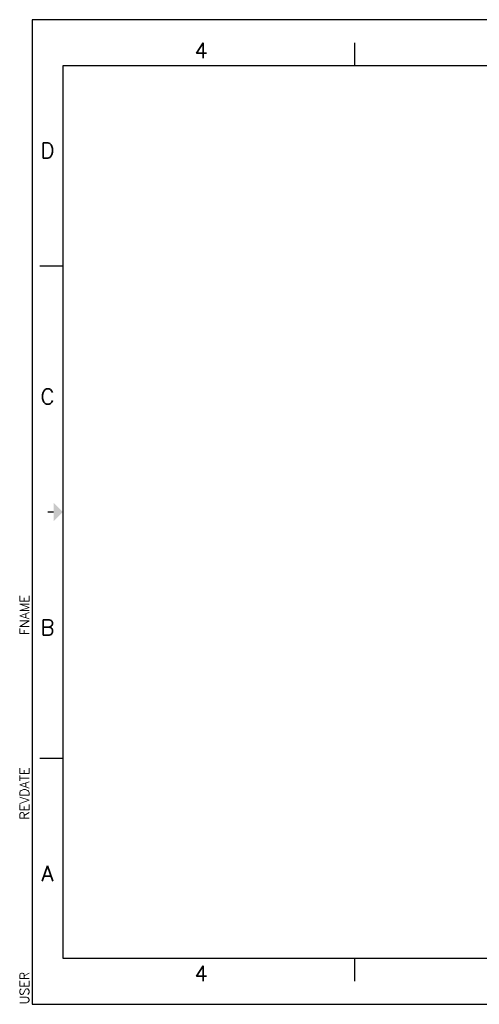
# Model space of a CAD drawing. Extents: x 7681 to 10331, y -1434 to 565.
# Tile 1 of 3: x 7681 to 8616, y -1434 to 565. Entities that reach past the tile are written whole.
import ezdxf
from ezdxf.enums import TextEntityAlignment as Align

# ---------------------------------------------------------------- set-up
doc = ezdxf.new("R2010")
doc.units = 0
doc.header["$LTSCALE"] = 7
doc.header["$MEASUREMENT"] = 0
doc.layers.add('6文本', color=5, linetype='CONTINUOUS')
doc.layers.add('Title Block', color=7, linetype='CONTINUOUS')
doc.styles.add('Roman', font='romans')

msp = doc.modelspace()

# ---------------------------------------------------------------- linework, layer by layer
at = {"layer": 'Title Block'}
for p, q in [((10330.9, 564.96), (7706.68, 564.96)), ((7706.68, 564.96), (7706.68, -1434.44)), ((8362.73, 471.24), (8362.73, 518.1)), ((7722.3, 65.11), (7769.16, 65.11)), ((7722.3, -934.59), (7769.16, -934.59)), ((8362.73, -1387.58), (8362.73, -1340.71)), ((7706.68, -1434.44), (10330.9, -1434.44))]:
    msp.add_line(p, q, dxfattribs=at)
at = {"layer": 'Title Block', "lineweight": 30}
for p, q in [((10268.41, 471.24), (7769.16, 471.24)), ((7769.16, 471.24), (7769.16, -1340.71)), ((7769.16, -1340.71), (10268.41, -1340.71))]:
    msp.add_line(p, q, dxfattribs=at)
at = {"layer": 'Title Block', "const_width": 2.5}
msp.add_lwpolyline([(7737.92, -434.74), (7750.42, -434.74)], dxfattribs=at)
at = {"layer": 'Title Block'}
msp.add_solid([(7750.42, -453.48), (7750.42, -415.99), (7769.16, -434.74)], dxfattribs=at)

# ---------------------------------------------------------------- texts
at = {"layer": '6文本', "style": 'Roman'}
for s, p in [('4', (8050.33, 502.48)), ('D', (7737.92, 299.42)), ('C', (7737.92, -200.43)), ('B', (7737.92, -669.04)), ('A', (7737.92, -1168.89)), ('4', (8050.33, -1371.96))]:
    msp.add_text(s, height=31.24, dxfattribs=at).set_placement(p, align=Align.MIDDLE_CENTER)
at = {"layer": '6文本', "color": 0, "style": 'Roman', "flags": 8}
for tag, p in [('FNAME', (7700.43, -684.66)), ('REVDATE', (7700.43, -1059.55)), ('USER', (7700.43, -1434.44))]:
    msp.add_attdef(tag, p, '', height=18.74, rotation=90, dxfattribs=at)

doc.saveas('drawing.dxf')
